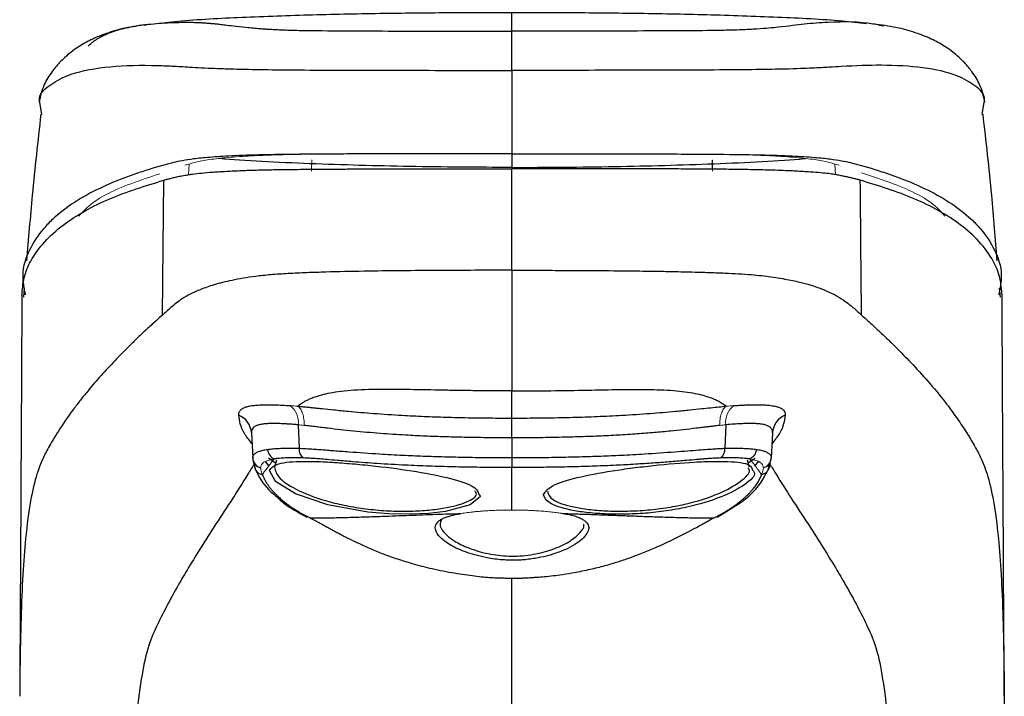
# Model space of a CAD drawing. Header units: millimetres. Extents: x -69 to 684, y -95 to 792.
# Tile 3 of 25: x 50 to 96, y 249 to 280. Entities that reach past the tile are written whole.
import ezdxf

# ---------------------------------------------------------------- set-up
doc = ezdxf.new("R2010")
doc.units = ezdxf.units.MM

msp = doc.modelspace()

# ---------------------------------------------------------------- linework, layer by layer
at = {"color": 7, "linetype": 'Continuous', "lineweight": 25}
for p, q in [((55.929, 280.002), (56.145, 280.046)), ((90.434, 279.957), (90.241, 279.995)), ((51.161, 275.844), (51.068, 276.405)), ((95.019, 275.844), (95.112, 276.405)), ((50.344, 267.734), (50.309, 267.324)), ((95.871, 267.324), (95.836, 267.734)), ((63.122, 261.368), (63.157, 260.273)), ((73.09, 260.758), (73.09, 261.682)), ((83.058, 261.368), (83.023, 260.273)), ((60.935, 260.986), (60.997, 259.813)), ((85.244, 260.986), (85.183, 259.813)), ((73.09, 260.758), (73.09, 259.838)), ((61.005, 259.733), (61.133, 259.269)), ((62.066, 259.574), (61.726, 259.816)), ((62.106, 259.723), (62.016, 259.388)), ((73.09, 259.838), (73.09, 259.375)), ((84.163, 259.388), (84.073, 259.723)), ((84.427, 259.792), (84.114, 259.571)), ((85.047, 259.27), (85.18, 259.773)), ((73.09, 257.393), (73.09, 259.375)), ((75.397, 257.242), (75.488, 257.226)), ((96.048, 248.707), (96.054, 247.917))]:
    msp.add_line(p, q, dxfattribs=at)
at = {"color": 144, "linetype": 'Continuous', "lineweight": 18}
for p, q in [((63.752, 273.72), (63.746, 273.282)), ((70.529, 274.008), (73.09, 274.009)), ((76.118, 274.007), (73.09, 274.009)), ((73.09, 274.009), (73.09, 274.009)), ((73.09, 274.009), (73.09, 274.009)), ((58.002, 273.029), (58.028, 273.529)), ((82.443, 273.282), (82.439, 273.702)), ((88.177, 273.035), (88.151, 273.529))]:
    msp.add_line(p, q, dxfattribs=at)
at = {"color": 8, "linetype": 'Continuous', "lineweight": 25}
for p, q in [((61.598, 259.646), (61.756, 259.443)), ((84.423, 259.443), (84.598, 259.668)), ((85.13, 259.585), (85.107, 259.486))]:
    msp.add_line(p, q, dxfattribs=at)
at = {"color": 7, "linetype": 'Continuous', "lineweight": 25, "flags": 128}
for points in [[(73.09, 273.309), (73.09, 273.309)], [(56.784, 266.483), (56.814, 269.638), (56.845, 272.773)]]:
    msp.add_lwpolyline(points, dxfattribs=at)
at = {"color": 8, "linetype": 'Continuous', "lineweight": 25, "flags": 128}
msp.add_lwpolyline([(71.535, 258.143), (71.614, 258.017), (71.142, 257.63), (69.983, 257.331), (69.193, 257.239), (68.305, 257.196), (67.347, 257.213), (66.365, 257.295), (64.495, 257.633), (62.998, 258.152), (62.053, 258.731), (61.774, 259.233), (61.774, 259.233)], dxfattribs=at)
at = {"color": 144, "linetype": 'Continuous', "lineweight": 18}
for centre, start, end in [((62.122, 261.474), 353.9453, 51.7107), ((84.058, 261.474), 128.2893, 186.0547)]:
    msp.add_arc(centre, 1.006, start, end, dxfattribs=at)
at = {"color": 7, "linetype": 'Continuous', "lineweight": 25}
for centre, radius, start, end in [((59.968, 260.929), 0.969, 3.3725, 67.2118), ((86.211, 260.929), 0.969, 112.7882, 176.6275), ((63.663, 260.232), 0.508, 175.3665, 234.1542), ((82.517, 260.232), 0.508, 305.8458, 4.6335), ((61.484, 259.842), 0.488, 183.4745, 255.9844), ((84.695, 259.842), 0.488, 284.0156, 356.5255)]:
    msp.add_arc(centre, radius, start, end, dxfattribs=at)
for points, knots in [([(73.09, 280.583), (72.219, 280.582), (70.342, 280.579), (67.276, 280.55), (64, 280.491), (60.765, 280.375), (58.229, 280.257), (56.893, 280.107), (56.508, 280.064)], [0, 0, 0, 0, 0.160914, 0.346978, 0.5452, 0.742384, 0.925735, 1, 1, 1, 1]), ([(89.625, 280.069), (89.255, 280.11), (87.935, 280.258), (85.414, 280.374), (82.179, 280.491), (78.903, 280.55), (75.837, 280.579), (73.96, 280.582), (73.09, 280.583)], [0, 0, 0, 0, 0.07147, 0.255374, 0.453154, 0.651974, 0.8386, 1, 1, 1, 1]), ([(56.091, 280.04), (55.74, 279.99), (55.067, 279.893), (54.185, 279.637), (53.465, 279.342), (52.946, 279.053), (52.542, 278.766), (52.256, 278.526), (51.946, 278.222), (51.591, 277.796), (51.212, 277.191), (51.094, 276.69), (51.029, 276.412)], [0, 0, 0, 0, 0.169414, 0.324319, 0.465305, 0.587932, 0.655357, 0.71124, 0.757061, 0.816694, 0.898285, 1, 1, 1, 1]), ([(95.151, 276.412), (95.086, 276.69), (94.968, 277.191), (94.588, 277.796), (94.234, 278.222), (93.923, 278.526), (93.637, 278.766), (93.234, 279.053), (92.715, 279.342), (91.994, 279.637), (91.112, 279.893), (90.44, 279.99), (90.088, 280.04)], [0, 0, 0, 0, 0.101715, 0.183306, 0.242939, 0.28876, 0.344643, 0.412068, 0.534695, 0.675681, 0.830586, 1, 1, 1, 1]), ([(51.116, 275.849), (50.974, 274.592), (50.717, 272.317), (50.534, 270.034), (50.453, 269.013)], [0, 0, 0, 0, 0.552629, 1, 1, 1, 1]), ([(95.727, 269.013), (95.645, 270.034), (95.462, 272.317), (95.206, 274.592), (95.064, 275.849)], [0, 0, 0, 0, 0.447371, 1, 1, 1, 1]), ([(73.09, 274.009), (72.395, 274.009), (70.699, 274.008), (67.998, 274.005), (65.168, 273.997), (62.746, 273.98), (60.842, 273.944), (59.669, 273.89), (58.733, 273.822), (57.849, 273.72), (56.952, 273.522), (56.067, 273.253), (54.922, 272.863), (53.839, 272.412), (52.657, 271.76), (51.808, 271.111), (51.093, 270.378), (50.55, 269.542), (50.181, 268.524), (50.325, 267.737), (50.382, 267.424)], [0, 0, 0, 0, 0.018301, 0.044632, 0.071148, 0.093408, 0.110582, 0.134743, 0.159721, 0.18503, 0.236601, 0.336264, 0.386095, 0.485759, 0.585424, 0.685091, 0.734923, 0.834595, 0.934274, 1, 1, 1, 1]), ([(73.09, 274.009), (73.785, 274.009), (75.48, 274.008), (78.182, 274.005), (81.012, 273.997), (83.434, 273.98), (85.337, 273.944), (86.511, 273.89), (87.446, 273.822), (88.331, 273.72), (89.227, 273.522), (90.113, 273.253), (91.258, 272.863), (92.341, 272.412), (93.523, 271.76), (94.372, 271.111), (95.087, 270.378), (95.629, 269.542), (95.999, 268.524), (95.855, 267.737), (95.798, 267.424)], [0, 0, 0, 0, 0.0183013, 0.0446317, 0.0711485, 0.0934076, 0.1105819, 0.1347431, 0.1597208, 0.1850296, 0.2366013, 0.3362642, 0.3860954, 0.4857593, 0.5854244, 0.6850912, 0.7349232, 0.8345948, 0.9342743, 1, 1, 1, 1]), ([(73.09, 274.009), (73.09, 273.999), (73.09, 273.809), (73.09, 273.583), (73.09, 273.369)], [0, 0, 0, 0, 0.055235, 1, 1, 1, 1]), ([(56.845, 272.773), (56.895, 272.787), (57.001, 272.816), (57.164, 272.86), (57.348, 272.907), (57.566, 272.956), (57.78, 272.996), (57.991, 273.03), (58.229, 273.065), (58.589, 273.107), (59.129, 273.154), (59.784, 273.194), (60.491, 273.227), (61.123, 273.247), (61.647, 273.259), (62.128, 273.268), (62.82, 273.278), (63.757, 273.287), (64.73, 273.293), (65.513, 273.297), (66.367, 273.3), (67.296, 273.303), (68.375, 273.305), (69.624, 273.307), (71.199, 273.309), (72.457, 273.309), (73.09, 273.309)], [0, 0, 0, 0, 0.0412305, 0.0867723, 0.1366182, 0.1907629, 0.2492178, 0.2744201, 0.3116291, 0.3740253, 0.4345802, 0.4983934, 0.5485409, 0.5860626, 0.6047944, 0.6236314, 0.6482861, 0.6862441, 0.7250708, 0.7491574, 0.7661798, 0.8118046, 0.8427444, 0.8744728, 0.9368133, 1, 1, 1, 1]), ([(89.335, 272.773), (89.284, 272.787), (89.183, 272.814), (89.036, 272.85), (88.883, 272.887), (88.721, 272.923), (88.543, 272.962), (88.349, 273.005), (88.124, 273.046), (87.852, 273.082), (87.492, 273.118), (87.008, 273.156), (86.5, 273.188), (86.015, 273.211), (85.611, 273.226), (85.009, 273.247), (84.234, 273.266), (83.384, 273.278), (82.557, 273.288), (81.614, 273.293), (80.503, 273.298), (79.139, 273.303), (77.435, 273.306), (75.379, 273.309), (73.891, 273.309), (73.09, 273.309)], [0, 0, 0, 0, 0.04145, 0.0829, 0.124375, 0.165902, 0.207513, 0.24924, 0.288032, 0.332135, 0.381722, 0.437098, 0.498391, 0.518329, 0.545923, 0.581047, 0.623653, 0.650806, 0.680821, 0.713628, 0.749195, 0.794534, 0.851475, 0.920005, 1, 1, 1, 1]), ([(73.09, 268.573), (73.09, 269.357), (73.09, 270.144), (73.09, 271.722), (73.09, 272.514), (73.09, 273.309)], [0, 0, 0, 0, 0.5, 0.5, 1, 1, 1, 1]), ([(50.23, 267.39), (50.252, 267.673), (50.295, 268.254), (50.799, 269.44), (52.056, 270.756), (54.278, 271.984), (55.989, 272.51), (56.844, 272.773)], [0, 0, 0, 0, 0.095916, 0.196392, 0.464225, 0.732071, 1, 1, 1, 1]), ([(95.949, 267.39), (95.928, 267.673), (95.884, 268.254), (95.38, 269.44), (94.124, 270.756), (91.902, 271.984), (90.191, 272.51), (89.335, 272.773)], [0, 0, 0, 0, 0.095916, 0.196392, 0.464225, 0.732071, 1, 1, 1, 1]), ([(73.09, 268.573), (71.941, 268.573), (70.801, 268.571), (69.08, 268.561), (68.505, 268.556), (67.347, 268.544), (66.764, 268.537), (65.59, 268.517), (65, 268.504), (64.112, 268.479), (63.816, 268.469), (63.227, 268.447), (62.934, 268.434), (62.367, 268.402), (62.092, 268.384), (61.582, 268.34), (61.351, 268.315), (60.927, 268.26), (60.733, 268.23), (60.368, 268.168), (60.198, 268.136), (59.72, 268.037), (59.443, 267.968), (58.961, 267.825), (58.757, 267.752), (58.393, 267.605), (58.23, 267.532), (57.942, 267.387), (57.82, 267.315), (57.603, 267.174), (57.509, 267.105), (57.337, 266.97), (57.258, 266.905), (57.112, 266.777), (57.043, 266.716), (56.912, 266.597), (56.847, 266.539), (56.783, 266.483)], [0, 0, 0, 0, 0.125, 0.125, 0.1875, 0.1875, 0.25, 0.25, 0.3125, 0.3125, 0.34375, 0.34375, 0.375, 0.375, 0.40625, 0.40625, 0.4375, 0.4375, 0.46875, 0.46875, 0.5, 0.5, 0.5625, 0.5625, 0.625, 0.625, 0.6875, 0.6875, 0.75, 0.75, 0.8125, 0.8125, 0.875, 0.875, 0.9375, 0.9375, 1, 1, 1, 1]), ([(73.09, 268.573), (73.387, 268.573), (74.012, 268.573), (74.998, 268.571), (76.076, 268.567), (77.38, 268.559), (78.754, 268.546), (80.04, 268.528), (80.959, 268.509), (81.688, 268.49), (82.342, 268.471), (83.025, 268.446), (83.664, 268.415), (84.245, 268.375), (84.744, 268.326), (85.202, 268.268), (85.622, 268.202), (86.012, 268.13), (86.347, 268.06), (86.636, 267.991), (86.887, 267.924), (87.154, 267.844), (87.472, 267.733), (87.851, 267.577), (88.27, 267.375), (88.609, 267.155), (88.879, 266.943), (89.085, 266.765), (89.25, 266.614), (89.35, 266.523), (89.395, 266.483)], [0, 0, 0, 0, 0.029673, 0.062523, 0.098504, 0.137544, 0.19308, 0.236283, 0.267325, 0.286517, 0.311225, 0.33538, 0.358987, 0.38195, 0.404204, 0.425981, 0.453038, 0.478975, 0.503798, 0.527517, 0.55019, 0.571875, 0.607014, 0.657407, 0.721767, 0.799507, 0.863781, 0.918314, 0.963615, 1, 1, 1, 1]), ([(50.231, 267.467), (50.206, 262.74), (50.173, 256.494), (50.137, 250.231), (50.128, 248.707)], [0, 0, 0, 0, 0.756726, 1, 1, 1, 1]), ([(96.052, 248.707), (96.043, 250.231), (96.007, 256.494), (95.974, 262.74), (95.949, 267.467)], [0, 0, 0, 0, 0.243274, 1, 1, 1, 1]), ([(56.783, 266.483), (56.609, 266.328), (56.453, 266.188), (56.234, 265.986), (56.163, 265.921), (56.023, 265.792), (55.955, 265.728), (55.755, 265.54), (55.627, 265.418), (55.382, 265.181), (55.264, 265.066), (55.035, 264.837), (54.922, 264.723), (54.7, 264.497), (54.592, 264.384), (54.377, 264.158), (54.272, 264.045), (54.063, 263.817), (53.958, 263.702), (53.752, 263.469), (53.649, 263.351), (53.443, 263.11), (53.34, 262.987), (53.133, 262.734), (53.029, 262.605), (52.818, 262.335), (52.711, 262.194), (52.383, 261.752), (52.158, 261.429), (51.821, 260.901), (51.709, 260.719), (51.489, 260.341), (51.382, 260.147), (51.279, 259.948)], [0, 0, 0, 0, 0.0625, 0.0625, 0.09375, 0.09375, 0.125, 0.125, 0.1875, 0.1875, 0.25, 0.25, 0.3125, 0.3125, 0.375, 0.375, 0.4375, 0.4375, 0.5, 0.5, 0.5625, 0.5625, 0.625, 0.625, 0.6875, 0.6875, 0.75, 0.75, 0.875, 0.875, 0.9375, 0.9375, 1, 1, 1, 1]), ([(89.396, 266.483), (89.526, 266.367), (89.79, 266.131), (90.185, 265.767), (90.587, 265.387), (91.095, 264.891), (91.738, 264.234), (92.518, 263.38), (93.224, 262.526), (93.801, 261.749), (94.235, 261.105), (94.597, 260.514), (94.803, 260.13), (94.901, 259.948)], [0, 0, 0, 0, 0.059566, 0.120977, 0.184216, 0.249214, 0.365119, 0.500554, 0.648957, 0.750925, 0.84196, 0.924963, 1, 1, 1, 1]), ([(73.09, 262.948), (72.827, 262.948), (72.311, 262.949), (71.55, 262.955), (70.814, 262.964), (69.801, 262.981), (68.568, 263.006), (67.081, 263.026), (65.704, 262.995), (64.738, 262.882), (64.169, 262.748), (63.859, 262.648), (63.632, 262.558), (63.475, 262.486), (63.389, 262.434), (63.346, 262.408)], [0, 0, 0, 0, 0.065833, 0.129215, 0.190616, 0.250453, 0.383316, 0.500456, 0.628762, 0.750013, 0.808743, 0.875161, 0.918395, 0.960029, 1, 1, 1, 1]), ([(73.09, 262.948), (74.329, 262.947), (75.507, 262.965), (77.131, 262.995), (77.65, 263.006), (78.636, 263.018), (79.102, 263.021), (79.981, 263.006), (80.393, 262.988), (81.13, 262.921), (81.452, 262.872), (81.991, 262.755), (82.209, 262.687), (82.479, 262.585), (82.56, 262.551), (82.707, 262.483), (82.771, 262.447), (82.833, 262.408)], [0, 0, 0, 0, 0.25, 0.25, 0.375, 0.375, 0.5, 0.5, 0.625, 0.625, 0.75, 0.75, 0.875, 0.875, 0.9375, 0.9375, 1, 1, 1, 1]), ([(73.09, 261.682), (73.09, 261.849), (73.09, 262.042), (73.09, 262.468), (73.09, 262.7), (73.09, 262.948)], [0, 0, 0, 0, 0.5, 0.5, 1, 1, 1, 1]), ([(60.343, 261.822), (60.344, 261.842), (60.345, 261.881), (60.358, 261.934), (60.379, 261.984), (60.408, 262.03), (60.446, 262.072), (60.492, 262.109), (60.547, 262.143), (60.61, 262.174), (60.681, 262.2), (60.761, 262.224), (60.85, 262.244), (60.983, 262.267), (61.172, 262.288), (61.431, 262.302), (61.717, 262.306), (62.031, 262.299), (62.371, 262.286), (62.62, 262.271), (62.745, 262.263)], [0, 0, 0, 0, 0.042222, 0.084269, 0.126164, 0.167926, 0.209579, 0.251151, 0.292679, 0.334204, 0.375764, 0.417403, 0.459165, 0.501101, 0.590043, 0.675393, 0.758019, 0.838934, 0.919231, 1, 1, 1, 1]), ([(63.346, 262.408), (63.303, 262.381), (63.214, 262.324), (63.133, 262.266), (63.091, 262.237)], [0, 0, 0, 0, 0.487943, 1, 1, 1, 1]), ([(83.435, 262.263), (83.503, 262.267), (83.64, 262.276), (83.836, 262.286), (84.024, 262.294), (84.204, 262.3), (84.375, 262.304), (84.538, 262.304), (84.693, 262.302), (84.839, 262.297), (84.979, 262.289), (85.11, 262.276), (85.262, 262.257), (85.422, 262.225), (85.574, 262.176), (85.692, 262.111), (85.775, 262.031), (85.827, 261.937), (85.833, 261.86), (85.836, 261.822)], [0, 0, 0, 0, 0.044169, 0.08806, 0.131842, 0.175691, 0.219786, 0.264307, 0.309427, 0.355311, 0.402109, 0.449959, 0.498985, 0.582665, 0.665847, 0.748885, 0.832095, 0.91574, 1, 1, 1, 1]), ([(63.091, 262.237), (63.148, 262.232), (63.262, 262.221), (63.441, 262.204), (63.628, 262.186), (63.823, 262.166), (64.027, 262.145), (64.343, 262.112), (64.818, 262.062), (65.615, 261.983), (66.676, 261.894), (67.858, 261.815), (68.987, 261.76), (70.014, 261.723), (71.04, 261.698), (72.066, 261.684), (72.749, 261.683), (73.09, 261.682)], [0, 0, 0, 0, 0.019435, 0.039379, 0.059871, 0.080947, 0.102643, 0.124996, 0.180975, 0.249641, 0.368, 0.499673, 0.600292, 0.700645, 0.800737, 0.900532, 1, 1, 1, 1]), ([(73.09, 261.682), (73.279, 261.682), (73.658, 261.683), (74.226, 261.687), (74.795, 261.694), (75.365, 261.704), (75.935, 261.718), (76.505, 261.735), (77.074, 261.756), (77.644, 261.782), (78.468, 261.825), (79.499, 261.893), (80.559, 261.983), (81.357, 262.061), (81.904, 262.119), (82.352, 262.165), (82.737, 262.205), (82.973, 262.226), (83.088, 262.237)], [0, 0, 0, 0, 0.055182, 0.110468, 0.165855, 0.221338, 0.276911, 0.332566, 0.388301, 0.44412, 0.50002, 0.631539, 0.749808, 0.818333, 0.874873, 0.919182, 0.960792, 1, 1, 1, 1]), ([(63.122, 261.368), (63.057, 261.373), (62.93, 261.383), (62.749, 261.396), (62.578, 261.407), (62.418, 261.415), (62.268, 261.421), (62.128, 261.425), (61.998, 261.427), (61.878, 261.427), (61.767, 261.424), (61.665, 261.419), (61.571, 261.412), (61.444, 261.398), (61.299, 261.371), (61.155, 261.324), (61.048, 261.262), (60.978, 261.185), (60.937, 261.095), (60.936, 261.022), (60.935, 260.986)], [0, 0, 0, 0, 0.047189, 0.093377, 0.138568, 0.182762, 0.225962, 0.268172, 0.309393, 0.34963, 0.388885, 0.427164, 0.464471, 0.500811, 0.589157, 0.675308, 0.759359, 0.841414, 0.921587, 1, 1, 1, 1]), ([(73.09, 260.758), (72.915, 260.758), (72.565, 260.759), (72.042, 260.763), (71.523, 260.769), (71.009, 260.778), (70.502, 260.789), (70.004, 260.803), (69.518, 260.819), (69.044, 260.838), (68.583, 260.86), (67.885, 260.897), (66.92, 260.963), (65.903, 261.051), (65.094, 261.135), (64.606, 261.193), (64.228, 261.241), (63.943, 261.274), (63.663, 261.307), (63.484, 261.328), (63.395, 261.339)], [0, 0, 0, 0, 0.05275, 0.105411, 0.157757, 0.209584, 0.260703, 0.310944, 0.360153, 0.408193, 0.454944, 0.500302, 0.621046, 0.750305, 0.814824, 0.875053, 0.906028, 0.937354, 0.968755, 1, 1, 1, 1]), ([(82.785, 261.339), (82.735, 261.333), (82.631, 261.32), (82.466, 261.301), (82.287, 261.279), (82.093, 261.256), (81.883, 261.231), (81.551, 261.191), (81.082, 261.138), (80.441, 261.068), (79.719, 260.999), (78.907, 260.937), (78.039, 260.882), (77.121, 260.836), (76.164, 260.801), (75.163, 260.776), (74.134, 260.761), (73.439, 260.759), (73.09, 260.758)], [0, 0, 0, 0, 0.017631, 0.036444, 0.056521, 0.077938, 0.100765, 0.125063, 0.18543, 0.250149, 0.326445, 0.409874, 0.500017, 0.592051, 0.689228, 0.790522, 0.894638, 1, 1, 1, 1]), ([(85.244, 260.986), (85.245, 261.006), (85.245, 261.046), (85.235, 261.101), (85.217, 261.152), (85.188, 261.198), (85.151, 261.24), (85.102, 261.278), (85.043, 261.311), (84.974, 261.341), (84.892, 261.366), (84.8, 261.386), (84.677, 261.406), (84.516, 261.42), (84.302, 261.428), (84.051, 261.426), (83.761, 261.416), (83.431, 261.397), (83.184, 261.378), (83.058, 261.368)], [0, 0, 0, 0, 0.04256, 0.085627, 0.129222, 0.173366, 0.218078, 0.263377, 0.30928, 0.355804, 0.402965, 0.450779, 0.499259, 0.572878, 0.650393, 0.731836, 0.817238, 0.90662, 1, 1, 1, 1]), ([(60.997, 259.813), (60.997, 259.829), (60.997, 259.863), (61.01, 259.909), (61.033, 259.953), (61.066, 259.994), (61.11, 260.033), (61.163, 260.068), (61.227, 260.101), (61.3, 260.131), (61.383, 260.158), (61.476, 260.182), (61.578, 260.204), (61.654, 260.216), (61.691, 260.222)], [0, 0, 0, 0, 0.0840521, 0.1679435, 0.2516831, 0.3352798, 0.4187427, 0.5020809, 0.5853033, 0.6684191, 0.7514375, 0.8343676, 0.9172187, 1, 1, 1, 1]), ([(61.691, 260.222), (61.699, 260.128), (61.733, 260.026), (61.849, 259.863), (61.93, 259.803), (62.009, 259.774)], [0, 0, 0, 0, 0.5, 0.5, 1, 1, 1, 1]), ([(61.692, 260.222), (61.731, 260.227), (61.811, 260.238), (61.942, 260.251), (62.083, 260.262), (62.235, 260.27), (62.398, 260.276), (62.571, 260.279), (62.756, 260.28), (62.95, 260.278), (63.088, 260.275), (63.157, 260.273)], [0, 0, 0, 0, 0.105416, 0.212232, 0.32046, 0.430109, 0.541189, 0.65371, 0.76768, 0.883108, 1, 1, 1, 1]), ([(63.157, 260.273), (63.196, 260.272), (63.279, 260.27), (63.419, 260.263), (63.58, 260.253), (63.765, 260.241), (63.977, 260.226), (64.218, 260.208), (64.489, 260.188), (64.793, 260.164), (65.132, 260.138), (65.835, 260.084), (66.793, 260.018), (67.946, 259.951), (68.957, 259.908), (69.949, 259.877), (70.979, 259.855), (72.03, 259.841), (72.736, 259.839), (73.09, 259.838)], [0, 0, 0, 0, 0.014345, 0.030526, 0.048733, 0.069169, 0.092045, 0.117578, 0.145978, 0.177448, 0.212174, 0.250318, 0.392227, 0.500138, 0.593573, 0.691551, 0.792907, 0.896259, 1, 1, 1, 1]), ([(73.09, 259.838), (73.266, 259.838), (73.62, 259.839), (74.151, 259.842), (74.68, 259.848), (75.205, 259.856), (75.726, 259.866), (76.238, 259.878), (76.741, 259.893), (77.234, 259.91), (77.714, 259.929), (78.393, 259.96), (79.387, 260.018), (80.423, 260.09), (81.26, 260.155), (81.769, 260.194), (82.189, 260.225), (82.529, 260.249), (82.802, 260.266), (82.954, 260.271), (83.023, 260.273)], [0, 0, 0, 0, 0.051805, 0.103732, 0.155561, 0.207082, 0.258104, 0.308446, 0.357942, 0.40644, 0.4538, 0.499898, 0.607753, 0.749795, 0.811433, 0.863883, 0.907997, 0.944738, 0.975095, 1, 1, 1, 1]), ([(83.023, 260.273), (83.085, 260.275), (83.209, 260.278), (83.385, 260.28), (83.554, 260.279), (83.713, 260.277), (83.864, 260.273), (84.006, 260.267), (84.14, 260.259), (84.264, 260.249), (84.381, 260.236), (84.452, 260.227), (84.487, 260.222)], [0, 0, 0, 0, 0.105269, 0.20935, 0.31225, 0.413975, 0.514529, 0.613921, 0.712156, 0.809243, 0.905188, 1, 1, 1, 1]), ([(84.487, 260.222), (84.479, 260.128), (84.445, 260.027), (84.329, 259.863), (84.249, 259.803), (84.169, 259.774)], [0, 0, 0, 0, 0.5, 0.5, 1, 1, 1, 1]), ([(84.488, 260.222), (84.526, 260.216), (84.602, 260.204), (84.703, 260.182), (84.796, 260.158), (84.879, 260.131), (84.953, 260.101), (85.016, 260.068), (85.07, 260.033), (85.113, 259.994), (85.146, 259.953), (85.169, 259.909), (85.183, 259.863), (85.183, 259.829), (85.183, 259.813)], [0, 0, 0, 0, 0.0827809, 0.1656317, 0.2485616, 0.3315798, 0.4146955, 0.4979179, 0.581256, 0.6647191, 0.748316, 0.8320558, 0.9159475, 1, 1, 1, 1]), ([(61.073, 259.484), (61.078, 259.433), (61.084, 259.356), (61.125, 259.293), (61.139, 259.273)], [0, 0, 0, 0, 0.6731905, 1, 1, 1, 1]), ([(61.774, 259.233), (61.87, 259.356), (62.013, 259.541), (62.687, 259.642), (63.345, 259.671), (64.14, 259.655), (65.033, 259.603), (65.993, 259.521), (67.304, 259.384), (68.928, 259.159), (70.475, 258.823), (71.43, 258.473), (71.504, 258.239), (71.535, 258.143)], [0, 0, 0, 0, 0.129046, 0.194077, 0.259284, 0.324586, 0.389842, 0.454976, 0.520094, 0.650194, 0.780526, 0.910076, 1, 1, 1, 1]), ([(63.365, 259.82), (63.303, 259.822), (63.179, 259.825), (63.003, 259.828), (62.835, 259.828), (62.676, 259.826), (62.525, 259.821), (62.384, 259.813), (62.25, 259.803), (62.125, 259.79), (62.048, 259.779), (62.01, 259.773)], [0, 0, 0, 0, 0.114164, 0.22692, 0.33855, 0.449334, 0.559549, 0.669463, 0.77934, 0.889437, 1, 1, 1, 1]), ([(73.09, 259.375), (72.908, 259.375), (72.544, 259.376), (71.996, 259.379), (71.446, 259.385), (70.894, 259.393), (70.341, 259.405), (69.785, 259.419), (69.228, 259.437), (68.67, 259.459), (67.861, 259.495), (66.855, 259.554), (65.801, 259.63), (65.022, 259.696), (64.515, 259.743), (64.154, 259.773), (63.865, 259.795), (63.602, 259.811), (63.443, 259.817), (63.365, 259.82)], [0, 0, 0, 0, 0.054534, 0.109303, 0.164316, 0.219577, 0.27509, 0.330859, 0.386886, 0.44317, 0.49971, 0.632008, 0.749421, 0.824071, 0.875125, 0.909239, 0.941271, 0.971445, 1, 1, 1, 1]), ([(82.814, 259.82), (82.771, 259.819), (82.683, 259.816), (82.543, 259.808), (82.395, 259.8), (82.238, 259.789), (82.072, 259.776), (81.897, 259.762), (81.619, 259.739), (81.158, 259.696), (80.51, 259.641), (79.751, 259.585), (78.934, 259.531), (78.031, 259.481), (77.065, 259.44), (76.063, 259.409), (75.066, 259.389), (74.076, 259.377), (73.418, 259.376), (73.09, 259.375)], [0, 0, 0, 0, 0.016152, 0.032795, 0.049976, 0.06774, 0.086131, 0.105189, 0.124956, 0.175836, 0.250482, 0.327193, 0.410318, 0.500304, 0.601881, 0.702629, 0.802551, 0.901664, 1, 1, 1, 1]), ([(74.562, 258.125), (74.661, 258.263), (74.861, 258.538), (76.051, 258.916), (77.45, 259.181), (78.712, 259.358), (80.02, 259.511), (81.329, 259.622), (82.464, 259.668), (83.418, 259.657), (84.22, 259.56), (84.293, 259.328), (84.323, 259.233)], [0, 0, 0, 0, 0.129584, 0.259157, 0.389153, 0.454265, 0.519419, 0.649585, 0.715108, 0.780535, 0.910352, 1, 1, 1, 1]), ([(84.17, 259.773), (84.131, 259.779), (84.055, 259.79), (83.929, 259.803), (83.796, 259.813), (83.654, 259.821), (83.504, 259.826), (83.345, 259.828), (83.177, 259.828), (83, 259.825), (82.877, 259.822), (82.814, 259.82)], [0, 0, 0, 0, 0.110563, 0.22066, 0.330538, 0.440452, 0.550667, 0.661451, 0.773082, 0.885837, 1, 1, 1, 1]), ([(85.106, 259.484), (85.102, 259.433), (85.095, 259.357), (85.054, 259.294), (85.041, 259.273)], [0, 0, 0, 0, 0.6737815, 1, 1, 1, 1]), ([(61.102, 259.336), (61.255, 259.001), (61.449, 258.576), (61.954, 258.15), (62.061, 258.06)], [0, 0, 0, 0, 0.788931, 1, 1, 1, 1]), ([(61.446, 259.038), (61.462, 259), (61.493, 258.923), (61.553, 258.805), (61.622, 258.686), (61.701, 258.565), (61.792, 258.442), (61.894, 258.318), (62.008, 258.193), (62.134, 258.066), (62.273, 257.938), (62.426, 257.809), (62.593, 257.679), (62.775, 257.548), (62.973, 257.417), (63.188, 257.285), (63.42, 257.153), (63.589, 257.066), (63.674, 257.022)], [0, 0, 0, 0, 0.062124, 0.124003, 0.185686, 0.247224, 0.308673, 0.370093, 0.431546, 0.493104, 0.55484, 0.616836, 0.679183, 0.741979, 0.805332, 0.869362, 0.934202, 1, 1, 1, 1]), ([(62.015, 259.37), (62.055, 259.211), (62.136, 258.892), (63.087, 258.28), (64.295, 257.831), (65.457, 257.57), (66.387, 257.427), (67.338, 257.345), (68.264, 257.33), (69.123, 257.374), (70.143, 257.498), (71.056, 257.759), (71.522, 258.064), (71.383, 258.243), (71.35, 258.284)], [0, 0, 0, 0, 0.120711, 0.241221, 0.361453, 0.421936, 0.482312, 0.54255, 0.602802, 0.663016, 0.723393, 0.843858, 0.963983, 1, 1, 1, 1]), ([(74.751, 258.269), (74.792, 258.131), (74.874, 257.856), (75.724, 257.57), (76.644, 257.415), (77.462, 257.346), (78.362, 257.333), (79.306, 257.377), (80.255, 257.485), (81.456, 257.715), (82.784, 258.136), (83.802, 258.72), (84.261, 259.178), (84.12, 259.332), (84.088, 259.368)], [0, 0, 0, 0, 0.120918, 0.241167, 0.301333, 0.361557, 0.421862, 0.482198, 0.542625, 0.602907, 0.722944, 0.843759, 0.963764, 1, 1, 1, 1]), ([(82.506, 257.022), (82.571, 257.056), (82.7, 257.122), (82.883, 257.223), (83.054, 257.323), (83.216, 257.423), (83.368, 257.523), (83.51, 257.623), (83.644, 257.723), (83.769, 257.822), (83.885, 257.92), (83.994, 258.018), (84.095, 258.115), (84.189, 258.211), (84.275, 258.307), (84.355, 258.402), (84.428, 258.496), (84.494, 258.589), (84.554, 258.681), (84.608, 258.772), (84.656, 258.862), (84.698, 258.952), (84.722, 259.01), (84.733, 259.039)], [0, 0, 0, 0, 0.050232, 0.099886, 0.149029, 0.197723, 0.246028, 0.293995, 0.341675, 0.389114, 0.436355, 0.483436, 0.530396, 0.577268, 0.624086, 0.67088, 0.717679, 0.764509, 0.811398, 0.858369, 0.905445, 0.952648, 1, 1, 1, 1]), ([(82.653, 257.059), (83.202, 257.386), (84.449, 258.13), (84.852, 258.903), (85.077, 259.336)], [0, 0, 0, 0, 0.440061, 1, 1, 1, 1]), ([(62.061, 258.06), (62.182, 257.945), (62.546, 257.599), (63.135, 257.275), (63.527, 257.059)], [0, 0, 0, 0, 0.33449, 1, 1, 1, 1]), ([(63.674, 257.022), (63.825, 257.023), (64.122, 257.025), (64.568, 257.032), (65.004, 257.041), (65.429, 257.051), (65.844, 257.063), (66.246, 257.076), (66.635, 257.089), (67.105, 257.105), (67.657, 257.125), (68.295, 257.149), (68.919, 257.172), (69.529, 257.194), (70.123, 257.214), (70.518, 257.225), (70.712, 257.231)], [0, 0, 0, 0, 0.070224, 0.138365, 0.204327, 0.268022, 0.329364, 0.388279, 0.444698, 0.498562, 0.590478, 0.679026, 0.764199, 0.846032, 0.924595, 1, 1, 1, 1]), ([(75.468, 257.232), (75.518, 257.223), (75.617, 257.207), (75.755, 257.179), (75.884, 257.149), (76.003, 257.117), (76.113, 257.082), (76.213, 257.044), (76.304, 257.003), (76.386, 256.959), (76.458, 256.912), (76.52, 256.86), (76.615, 256.76), (76.692, 256.599), (76.641, 256.359), (76.447, 256.105), (76.136, 255.846), (75.703, 255.597), (75.21, 255.394), (74.69, 255.24), (74.252, 255.149), (73.873, 255.094), (73.587, 255.064), (73.326, 255.052), (73.047, 255.05), (72.732, 255.061), (72.368, 255.095), (71.939, 255.158), (71.483, 255.258), (70.863, 255.444), (70.222, 255.732), (69.708, 256.119), (69.46, 256.496), (69.54, 256.753), (69.705, 256.907), (69.841, 256.991), (70.01, 257.064), (70.211, 257.128), (70.443, 257.185), (70.622, 257.216), (70.712, 257.232)], [0, 0, 0, 0, 0.011482, 0.022811, 0.034024, 0.04516, 0.056263, 0.067384, 0.078576, 0.089899, 0.101415, 0.113194, 0.125311, 0.167041, 0.207814, 0.250246, 0.291555, 0.332877, 0.375384, 0.405675, 0.438016, 0.456393, 0.472884, 0.487577, 0.500711, 0.520119, 0.540843, 0.563221, 0.595661, 0.62563, 0.688797, 0.750184, 0.813162, 0.874981, 0.89657, 0.917418, 0.937899, 0.958326, 0.978956, 1, 1, 1, 1]), ([(75.468, 257.231), (75.572, 257.228), (75.784, 257.222), (76.102, 257.212), (76.426, 257.202), (76.753, 257.19), (77.085, 257.179), (77.422, 257.166), (77.762, 257.154), (78.107, 257.141), (78.456, 257.128), (78.808, 257.115), (79.302, 257.097), (79.952, 257.075), (80.767, 257.05), (81.629, 257.03), (82.207, 257.025), (82.506, 257.022)], [0, 0, 0, 0, 0.040731, 0.082382, 0.124977, 0.168535, 0.213071, 0.258596, 0.305121, 0.352649, 0.401181, 0.450717, 0.501251, 0.611522, 0.731809, 0.861533, 1, 1, 1, 1]), ([(63.674, 257.024), (63.709, 257.006), (63.784, 256.968), (63.911, 256.902), (64.054, 256.827), (64.212, 256.741), (64.385, 256.647), (64.571, 256.545), (64.768, 256.436), (64.977, 256.323), (65.196, 256.206), (65.492, 256.055), (65.89, 255.863), (66.411, 255.627), (67.005, 255.38), (67.664, 255.136), (68.415, 254.899), (69.284, 254.67), (70.093, 254.506), (70.766, 254.399), (71.227, 254.333), (71.649, 254.283), (72.029, 254.25), (72.363, 254.233), (72.648, 254.225), (72.884, 254.222), (73.024, 254.221), (73.086, 254.221)], [0, 0, 0, 0, 0.0173334, 0.0369954, 0.0587811, 0.0824637, 0.1077952, 0.1345067, 0.1623112, 0.1909091, 0.2199943, 0.2492646, 0.3037065, 0.3635886, 0.4287632, 0.4991854, 0.56969, 0.6522876, 0.7485097, 0.7939679, 0.8358457, 0.8738698, 0.9077399, 0.9373474, 0.9626529, 0.9835673, 1, 1, 1, 1]), ([(73.086, 254.221), (73.165, 254.22), (73.323, 254.219), (73.56, 254.221), (73.761, 254.234), (73.962, 254.244), (74.197, 254.256), (74.663, 254.292), (75.24, 254.359), (75.959, 254.469), (76.636, 254.603), (77.324, 254.772), (77.938, 254.949), (78.766, 255.222), (79.72, 255.604), (80.617, 256.024), (81.244, 256.346), (81.657, 256.566), (81.989, 256.749), (82.26, 256.897), (82.426, 256.983), (82.505, 257.024)], [0, 0, 0, 0, 0.021002, 0.04194, 0.062896, 0.074435, 0.095441, 0.125581, 0.198677, 0.250501, 0.321009, 0.385643, 0.445006, 0.499736, 0.633722, 0.749938, 0.814666, 0.875092, 0.91872, 0.961253, 1, 1, 1, 1])]:
    msp.add_open_spline(points, degree=3, knots=knots, dxfattribs=at)
at = {"color": 8, "linetype": 'Continuous', "lineweight": 25}
for points, knots in [([(73.09, 279.723), (73.09, 279.901), (73.09, 280.264), (73.09, 280.542), (73.09, 280.553), (73.09, 280.558)], [0, 0, 0, 0, 0.347999, 0.710261, 1, 1, 1, 1]), ([(90.241, 279.995), (90.138, 280.017), (89.453, 280.162), (88.214, 280.171), (86.703, 280.058), (85.842, 279.933), (84.795, 279.838), (83.929, 279.789), (83.131, 279.762), (81.946, 279.744), (80.102, 279.734), (77.007, 279.726), (74.657, 279.724), (73.09, 279.723)], [0, 0, 0, 0, 0.055681, 0.369359, 0.526202, 0.683013, 0.761096, 0.800349, 0.820287, 0.840281, 0.880081, 0.919997, 1, 1, 1, 1]), ([(53.335, 279.029), (53.362, 279.057), (53.417, 279.113), (53.508, 279.192), (53.607, 279.269), (53.713, 279.343), (53.827, 279.414), (53.948, 279.48), (54.074, 279.542), (54.205, 279.601), (54.342, 279.655), (54.688, 279.78), (55.299, 279.936), (56.087, 280.047), (56.753, 280.102), (57.23, 280.126), (57.641, 280.137), (57.948, 280.14), (58.179, 280.137), (58.357, 280.132), (58.507, 280.126), (58.676, 280.116), (58.856, 280.103), (59.047, 280.088), (59.25, 280.069), (59.476, 280.046), (59.755, 280.013), (60.121, 279.967), (60.545, 279.918), (60.985, 279.875), (61.282, 279.85), (61.507, 279.834), (61.696, 279.822), (61.885, 279.81), (62.149, 279.796), (62.444, 279.783), (62.779, 279.771), (63.148, 279.762), (63.543, 279.755), (64.477, 279.743), (66.127, 279.733), (67.899, 279.73), (69.063, 279.727), (69.683, 279.726), (70.234, 279.726), (70.791, 279.725), (71.344, 279.724), (71.94, 279.724), (72.511, 279.723), (72.903, 279.723), (73.09, 279.723)], [0, 0, 0, 0, 0.019021, 0.038019, 0.057053, 0.076191, 0.095431, 0.114599, 0.133691, 0.152714, 0.171675, 0.190584, 0.291974, 0.392362, 0.443913, 0.493264, 0.531628, 0.561374, 0.582265, 0.594166, 0.608673, 0.624086, 0.640418, 0.657683, 0.675894, 0.695068, 0.718487, 0.752034, 0.795958, 0.816718, 0.832047, 0.84189, 0.846218, 0.854661, 0.863089, 0.871501, 0.878785, 0.885478, 0.891612, 0.897217, 0.924449, 0.948507, 0.956079, 0.962892, 0.968941, 0.974244, 0.981207, 0.987122, 0.993852, 1, 1, 1, 1]), ([(51.068, 276.405), (51.06, 276.443), (50.994, 276.768), (51.474, 277.192), (52.424, 277.755), (54.046, 278.087), (55.734, 278.149), (57.061, 278.11), (57.807, 278.067), (58.571, 278.019), (59.487, 277.98), (60.307, 277.953), (61.58, 277.928), (63.633, 277.91), (65.94, 277.902), (69.104, 277.896), (71.494, 277.896), (73.09, 277.896)], [0, 0, 0, 0, 0.016393, 0.139442, 0.262501, 0.447097, 0.631716, 0.693256, 0.754811, 0.816303, 0.83939, 0.862414, 0.885362, 0.908315, 0.931243, 0.954098, 1, 1, 1, 1]), ([(95.112, 276.405), (95.12, 276.443), (95.186, 276.768), (94.706, 277.192), (93.791, 277.733), (92.312, 278.058), (90.418, 278.16), (88.955, 278.105), (87.918, 278.038), (87.147, 277.998), (86.158, 277.959), (84.6, 277.928), (82.546, 277.91), (80.239, 277.902), (77.076, 277.896), (74.686, 277.896), (73.09, 277.896)], [0, 0, 0, 0, 0.016393, 0.139446, 0.262509, 0.430496, 0.598504, 0.746362, 0.78509, 0.823774, 0.86241, 0.885358, 0.908312, 0.931241, 0.954097, 1, 1, 1, 1]), ([(73.09, 273.369), (71.481, 273.377), (68.262, 273.392), (63.669, 273.534), (60.574, 273.672), (59.418, 273.785), (59.396, 273.787)], [0, 0, 0, 0, 0.331084, 0.662759, 0.993408, 1, 1, 1, 1]), ([(73.09, 273.369), (74.698, 273.377), (77.918, 273.392), (82.511, 273.534), (85.606, 273.672), (86.761, 273.785), (86.784, 273.787)], [0, 0, 0, 0, 0.3310845, 0.6627607, 0.9934102, 1, 1, 1, 1]), ([(60.961, 260.5), (60.833, 260.657), (60.435, 261.146), (60.38, 261.549), (60.343, 261.822)], [0, 0, 0, 0, 0.3211209, 1, 1, 1, 1]), ([(85.836, 261.822), (85.799, 261.549), (85.745, 261.147), (85.347, 260.658), (85.219, 260.5)], [0, 0, 0, 0, 0.67726, 1, 1, 1, 1]), ([(51.279, 259.948), (51.159, 259.68), (50.918, 259.139), (50.625, 257.877), (50.411, 256.298), (50.269, 254.443), (50.185, 252.407), (50.142, 250.495), (50.134, 249.134), (50.132, 248.707)], [0, 0, 0, 0, 0.1774525, 0.3576967, 0.5388157, 0.6741081, 0.8079534, 0.9397031, 1, 1, 1, 1]), ([(94.901, 259.948), (95.02, 259.68), (95.262, 259.139), (95.555, 257.877), (95.769, 256.298), (95.91, 254.443), (95.995, 252.407), (96.037, 250.495), (96.045, 249.134), (96.048, 248.707)], [0, 0, 0, 0, 0.177453, 0.357697, 0.538816, 0.674108, 0.807954, 0.939703, 1, 1, 1, 1]), ([(61.06, 259.533), (60.961, 259.375), (60.624, 258.833), (60.027, 257.876), (59.277, 256.745), (58.563, 255.624), (57.963, 254.648), (57.416, 253.713), (56.914, 252.791), (56.441, 251.832), (56.061, 250.953), (55.76, 249.38), (55.524, 247.371), (55.339, 244.712), (55.205, 241.32), (55.116, 237.141), (55.058, 232.209), (55.015, 226.617), (54.949, 214.706), (54.841, 196.943), (54.726, 173.701), (54.636, 151.201), (54.611, 136.431), (54.599, 129.148)], [0, 0, 0, 0, 0.013333, 0.045609, 0.083409, 0.12108, 0.153117, 0.179173, 0.21363, 0.244783, 0.274958, 0.30043, 0.325932, 0.35171, 0.378035, 0.40525, 0.433818, 0.464438, 0.497678, 0.629678, 0.756902, 0.880135, 1, 1, 1, 1]), ([(85.117, 259.537), (85.217, 259.377), (85.555, 258.834), (86.153, 257.876), (86.903, 256.745), (87.616, 255.624), (88.217, 254.648), (88.763, 253.713), (89.266, 252.791), (89.738, 251.832), (90.119, 250.953), (90.42, 249.38), (90.655, 247.371), (90.84, 244.712), (90.974, 241.32), (91.064, 237.141), (91.122, 232.209), (91.165, 226.617), (91.231, 214.706), (91.338, 196.943), (91.453, 173.701), (91.543, 151.201), (91.568, 136.431), (91.581, 129.148)], [0, 0, 0, 0, 0.013431, 0.045704, 0.0835, 0.121167, 0.153201, 0.179254, 0.213707, 0.244857, 0.27503, 0.300499, 0.325999, 0.351774, 0.378097, 0.405308, 0.433874, 0.464491, 0.497728, 0.629715, 0.756926, 0.880146, 1, 1, 1, 1]), ([(61.139, 259.273), (61.152, 259.247), (61.19, 259.175), (61.298, 259.088), (61.398, 259.055), (61.446, 259.038)], [0, 0, 0, 0, 0.216824, 0.618738, 1, 1, 1, 1]), ([(84.323, 259.233), (84.358, 259.197), (84.505, 259.042), (84.017, 258.581), (82.943, 257.995), (81.553, 257.573), (80.3, 257.342), (79.312, 257.234), (78.329, 257.189), (77.392, 257.203), (76.54, 257.271), (75.582, 257.426), (74.694, 257.712), (74.606, 257.987), (74.562, 258.125)], [0, 0, 0, 0, 0.037185, 0.156956, 0.2776, 0.397675, 0.45802, 0.518511, 0.5789, 0.639221, 0.699404, 0.759481, 0.879442, 1, 1, 1, 1]), ([(85.041, 259.273), (85.028, 259.248), (84.99, 259.175), (84.882, 259.088), (84.782, 259.055), (84.733, 259.038)], [0, 0, 0, 0, 0.217211, 0.618925, 1, 1, 1, 1]), ([(69.797, 256.932), (69.765, 256.862), (69.689, 256.696), (69.888, 256.332), (70.378, 255.934), (71.163, 255.563), (72.055, 255.32), (73.086, 255.21), (74.101, 255.302), (75.032, 255.552), (75.786, 255.907), (76.261, 256.306), (76.474, 256.597), (76.433, 256.723), (76.427, 256.741)], [0, 0, 0, 0, 0.0619248, 0.1466097, 0.2611567, 0.3455195, 0.4382544, 0.5240008, 0.6142908, 0.7014499, 0.7984622, 0.8934115, 0.9844253, 1, 1, 1, 1]), ([(73.09, 129.148), (73.09, 136.014), (73.09, 142.874), (73.09, 156.555), (73.09, 163.376), (73.09, 176.953), (73.09, 183.708), (73.09, 197.13), (73.09, 203.795), (73.09, 213.711), (73.09, 217.826), (73.09, 221.917), (73.09, 223.551), (73.09, 224.368), (73.09, 226.813), (73.09, 228.376), (73.09, 231.364), (73.09, 232.789), (73.09, 235.475), (73.09, 236.737), (73.09, 239.084), (73.09, 240.169), (73.09, 242.167), (73.09, 243.08), (73.09, 244.741), (73.09, 245.49), (73.09, 246.824), (73.09, 247.411), (73.09, 248.14), (73.09, 248.358), (73.09, 248.628), (73.09, 248.707), (73.09, 248.87), (73.09, 249.281), (73.09, 249.699), (73.09, 250.713), (73.09, 251.405), (73.09, 252.805), (73.09, 253.513), (73.09, 254.221)], [0, 0, 0, 0, 0.125, 0.125, 0.25, 0.25, 0.375, 0.375, 0.5, 0.5, 0.5625, 0.578125, 0.578125, 0.59375, 0.59375, 0.625, 0.625, 0.65625, 0.65625, 0.6875, 0.6875, 0.71875, 0.71875, 0.75, 0.75, 0.78125, 0.78125, 0.8125, 0.8125, 0.828125, 0.828125, 0.835937, 0.835937, 0.84375, 0.875, 0.875, 0.9375, 0.9375, 1, 1, 1, 1])]:
    msp.add_open_spline(points, degree=3, knots=knots, dxfattribs=at)
at = {"color": 7, "linetype": 'Continuous', "lineweight": 25}
for points in [[(73.09, 277.896), (73.09, 278.692), (73.09, 279.69), (73.09, 279.723)], [(73.09, 277.896), (73.09, 276.632), (73.09, 275.337), (73.09, 274.009)], [(89.395, 266.483), (89.375, 268.591), (89.356, 270.693), (89.335, 272.773)], [(73.09, 268.573), (73.09, 264.853), (73.09, 263.677), (73.09, 262.948)], [(82.833, 262.408), (82.922, 262.353), (83.007, 262.296), (83.088, 262.237)]]:
    msp.add_open_spline(points, degree=3, dxfattribs=at)
at = {"color": 144, "linetype": 'Continuous', "lineweight": 18}
for points, knots in [([(57.827, 273.474), (57.909, 273.497), (58.157, 273.566), (58.587, 273.674), (59.278, 273.783), (60.144, 273.861), (61.023, 273.914), (61.899, 273.951), (63.422, 273.984), (65.798, 274), (67.688, 274.003), (68.773, 274.006)], [0, 0, 0, 0, 0.0858794, 0.2579431, 0.4298192, 0.5643946, 0.6326407, 0.7003799, 0.7654022, 0.8652289, 1, 1, 1, 1]), ([(88.353, 273.474), (88.27, 273.497), (88.023, 273.566), (87.593, 273.674), (86.897, 273.783), (86.05, 273.86), (85.138, 273.914), (84.292, 273.951), (82.756, 273.984), (80.316, 274), (78.358, 274.004), (77.205, 274.006)], [0, 0, 0, 0, 0.085177, 0.255541, 0.426301, 0.559775, 0.62648, 0.694546, 0.759036, 0.858046, 1, 1, 1, 1]), ([(63.744, 273.201), (63.744, 273.223), (63.744, 273.267), (63.745, 273.331), (63.746, 273.403), (63.747, 273.48), (63.748, 273.556), (63.748, 273.619), (63.748, 273.665), (63.748, 273.696), (63.747, 273.699), (63.747, 273.701)], [0, 0, 0, 0, 0.083587, 0.166405, 0.249895, 0.374197, 0.499636, 0.623186, 0.749448, 0.874067, 1, 1, 1, 1]), ([(82.432, 273.701), (82.432, 273.7), (82.432, 273.699), (82.432, 273.685), (82.432, 273.661), (82.432, 273.619), (82.432, 273.557), (82.433, 273.481), (82.433, 273.394), (82.435, 273.299), (82.436, 273.234), (82.436, 273.201)], [0, 0, 0, 0, 0.083766, 0.166868, 0.250748, 0.375551, 0.50056, 0.625186, 0.750326, 0.875019, 1, 1, 1, 1]), ([(52.893, 271.096), (52.976, 271.194), (53.549, 271.863), (54.922, 272.502), (56.212, 272.926), (56.662, 273.074)], [0, 0, 0, 0, 0.099914, 0.685404, 1, 1, 1, 1]), ([(93.287, 271.096), (93.203, 271.194), (92.631, 271.863), (91.217, 272.519), (89.887, 272.955), (89.395, 273.116)], [0, 0, 0, 0, 0.097136, 0.666343, 1, 1, 1, 1]), ([(63.091, 262.237), (63.137, 262.208), (63.181, 262.165), (63.261, 262.05), (63.296, 261.978), (63.352, 261.814), (63.372, 261.722), (63.395, 261.531), (63.398, 261.433), (63.395, 261.339)], [0, 0, 0, 0, 0.25, 0.25, 0.5, 0.5, 0.75, 0.75, 1, 1, 1, 1]), ([(82.785, 261.339), (82.781, 261.433), (82.784, 261.531), (82.808, 261.722), (82.828, 261.814), (82.883, 261.978), (82.919, 262.05), (82.998, 262.165), (83.043, 262.208), (83.088, 262.237)], [0, 0, 0, 0, 0.25, 0.25, 0.5, 0.5, 0.75, 0.75, 1, 1, 1, 1]), ([(62.01, 259.773), (61.974, 259.733), (61.899, 259.648), (61.792, 259.514), (61.68, 259.367), (61.565, 259.207), (61.487, 259.096), (61.446, 259.038)], [0, 0, 0, 0, 0.170332, 0.355331, 0.555142, 0.769953, 1, 1, 1, 1]), ([(84.733, 259.039), (84.667, 259.133), (84.543, 259.31), (84.36, 259.555), (84.231, 259.704), (84.17, 259.773)], [0, 0, 0, 0, 0.375474, 0.708515, 1, 1, 1, 1]), ([(61.446, 259.038), (61.446, 259.038), (61.446, 259.038), (61.446, 259.038), (61.446, 259.038), (61.446, 259.039), (61.446, 259.039), (61.446, 259.039), (61.446, 259.039), (61.446, 259.04), (61.445, 259.042), (61.444, 259.045), (61.442, 259.051), (61.437, 259.063), (61.428, 259.088), (61.41, 259.138), (61.387, 259.22), (61.371, 259.302), (61.367, 259.355), (61.366, 259.368)], [0, 0, 0, 0, 0.000031, 0.000061, 0.000122, 0.000244, 0.000488, 0.000976, 0.001953, 0.003905, 0.00781, 0.015621, 0.031242, 0.062486, 0.12498, 0.249986, 0.500026, 0.867775, 1, 1, 1, 1]), ([(70.712, 257.231), (70.759, 257.239), (70.852, 257.253), (71, 257.274), (71.152, 257.292), (71.31, 257.31), (71.473, 257.325), (71.642, 257.34), (71.859, 257.355), (72.124, 257.371), (72.44, 257.384), (72.763, 257.392), (72.98, 257.393), (73.09, 257.393)], [0, 0, 0, 0, 0.071656, 0.142871, 0.213875, 0.284903, 0.356199, 0.428014, 0.5006, 0.6258, 0.749839, 0.8741, 1, 1, 1, 1]), ([(73.09, 257.393), (73.152, 257.393), (73.277, 257.393), (73.463, 257.39), (73.648, 257.386), (73.83, 257.38), (74.01, 257.373), (74.189, 257.363), (74.41, 257.349), (74.667, 257.33), (74.951, 257.302), (75.22, 257.269), (75.385, 257.244), (75.467, 257.231)], [0, 0, 0, 0, 0.072156, 0.143658, 0.214771, 0.285758, 0.356882, 0.428399, 0.500556, 0.62641, 0.750724, 0.87483, 1, 1, 1, 1])]:
    msp.add_open_spline(points, degree=3, knots=knots, dxfattribs=at)
for points in [[(63.742, 273.701), (63.743, 273.701), (63.745, 273.701), (63.747, 273.701)], [(82.437, 273.701), (82.436, 273.701), (82.434, 273.701), (82.432, 273.701)], [(62.745, 262.263), (62.855, 262.256), (62.972, 262.247), (63.091, 262.237)], [(83.088, 262.237), (83.208, 262.247), (83.324, 262.256), (83.435, 262.263)], [(63.395, 261.338), (63.301, 261.349), (63.209, 261.36), (63.122, 261.368)], [(83.058, 261.368), (82.97, 261.36), (82.879, 261.349), (82.785, 261.338)], [(61.366, 259.368), (61.353, 259.572), (61.574, 259.706), (62.009, 259.774)], [(84.17, 259.774), (84.599, 259.704), (84.826, 259.572), (84.814, 259.368)], [(84.814, 259.368), (84.807, 259.264), (84.779, 259.153), (84.733, 259.039)]]:
    msp.add_open_spline(points, degree=3, dxfattribs=at)

doc.saveas('drawing.dxf')
